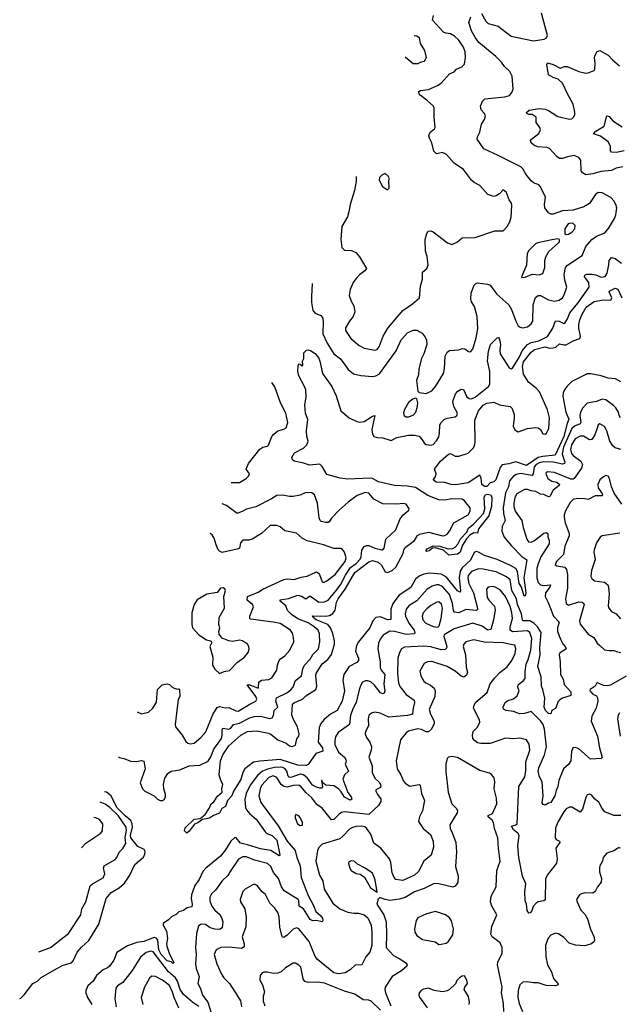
# Model space of a CAD drawing. Extents: x 2133489 to 2292442, y 756223 to 916462.
# Tile 111 of 256: x 2137912 to 2143052, y 856907 to 865350. Entities that reach past the tile are written whole.
import ezdxf

# ---------------------------------------------------------------- set-up
doc = ezdxf.new("R2010")
doc.units = 0

msp = doc.modelspace()

# ---------------------------------------------------------------- linework, layer by layer
at = {"layer": '0CON20XD'}
for points in [[(2140420.9, 863086.5), (2140420.4, 863085.3), (2140414.4, 862975), (2140414.4, 862925), (2140425, 862856.7), (2140445, 862832), (2140494.2, 862814.2), (2140508, 862795), (2140514.4, 862765), (2140511.8, 862655), (2140548.2, 862575), (2140605.9, 862485.9), (2140661.7, 862441.7), (2140729.1, 862349.1), (2140773.1, 862313.1), (2140835, 862299.1), (2140935, 862290.9), (2140965, 862295.4), (2140996.8, 862313.2), (2141139.2, 862510.8), (2141181.1, 862605), (2141236, 862665), (2141285, 862688), (2141315, 862688.8), (2141362.3, 862662.3), (2141388.3, 862628.3), (2141400.5, 862600.5), (2141402, 862565), (2141376.4, 862485), (2141355.4, 862444.6), (2141333.1, 862355), (2141331.4, 862305), (2141314.1, 862255.9), (2141323.8, 862165), (2141335, 862153.3), (2141395, 862144.4), (2141445, 862167.1), (2141476.9, 862205), (2141544.4, 862315), (2141552.5, 862355), (2141558.5, 862465), (2141575, 862500), (2141597, 862513), (2141675, 862520), (2141705, 862530), (2141727.6, 862527.6), (2141760, 862505), (2141775, 862502.9), (2141795, 862523.3), (2141825, 862621.2), (2141838, 862698), (2141833.1, 862805), (2141809.8, 862889.8), (2141785, 862930), (2141778, 862955), (2141781.2, 863005), (2141807.3, 863072.7), (2141821.2, 863088.8), (2141835, 863093.8), (2141923, 863083), (2141945, 863072.5), (2141967.5, 863042.5), (2142002.5, 862995), (2142105.3, 862905.3), (2142127.9, 862865), (2142165, 862763.8), (2142185.6, 862725.6), (2142202.1, 862712.1), (2142225, 862706.9), (2142265, 862715.6), (2142295, 862740.8), (2142309.4, 862765), (2142312.8, 862905), (2142333.1, 862966.9), (2142355, 862983.3), (2142375, 862984.4), (2142445, 862946.2), (2142495, 862937.5), (2142535, 862944.4), (2142564.7, 862965.3), (2142580.5, 862989.5), (2142602.5, 863055), (2142585.3, 863115.3), (2142578.8, 863165), (2142589.6, 863225), (2142606.9, 863245), (2142732.7, 863327.3), (2142764.4, 863405), (2142815.3, 863464.7), (2142855, 863492.5), (2142893.1, 863506.9), (2142927.3, 863522.7), (2142960.5, 863559.5), (2143011.4, 863645), (2143022, 863675), (2143029.4, 863735), (2143025.6, 863755), (2143008.2, 863795), (2142979.6, 863825), (2142905, 863864.8), (2142871.6, 863868.4), (2142848.3, 863851.7), (2142797.3, 863772.7), (2142748, 863745), (2142655, 863715.3), (2142565, 863709.6), (2142485, 863680.8), (2142465, 863681.2), (2142444.3, 863694.3), (2142413.8, 863735), (2142410, 863765), (2142419.3, 863829.3), (2142377.5, 863917.5), (2142362.2, 863932.2), (2142315, 863950.5), (2142295, 863968.1), (2142249.6, 864025), (2142225, 864070.8), (2142207.6, 864087.6), (2142012.5, 864185), (2141891.8, 864241.8), (2141832.9, 864325), (2141835.7, 864345), (2141855.6, 864385), (2141870, 864455), (2141896, 864495), (2141903.8, 864525), (2141896, 864545), (2141866.8, 864576.8), (2141863.1, 864606.9), (2141878.5, 864651.5), (2141898, 864672), (2142071.1, 864688.9), (2142109.5, 864700.5), (2142132, 864725), (2142142.5, 864755), (2142134.4, 864865), (2142114.4, 864905), (2142067.5, 864947.5), (2142041.2, 864985), (2141993.1, 865035), (2141848.9, 865155), (2141817.9, 865195), (2141785.4, 865255), (2141761.9, 865325), (2141779.5, 865375)], [(2140796.7, 864004.8), (2140797.3, 863965), (2140782.2, 863885), (2140744.6, 863765), (2140732.1, 863702.1), (2140721.2, 863658.8), (2140672.5, 863575), (2140664.2, 863464.2), (2140674, 863395), (2140695, 863374.2), (2140755, 863370), (2140792.4, 863352.4), (2140825.7, 863315), (2140883.8, 863215), (2140871.2, 863195), (2140825, 863162.9), (2140793.3, 863126.7), (2140771.2, 863095), (2140744.6, 863035), (2140737.5, 862985), (2140753.1, 862935), (2140775.8, 862895), (2140784.3, 862845), (2140770, 862805), (2140738.1, 862765), (2140705, 862708.8), (2140704.4, 862685), (2140750.8, 862615), (2140822, 862555), (2140865, 862533.1), (2140955, 862515.8), (2140975, 862522), (2140994.2, 862545), (2141026.9, 862635), (2141068.1, 862705), (2141197.5, 862855), (2141277.9, 862912.1), (2141339.2, 862965), (2141348.6, 863065), (2141364.2, 863125), (2141365.9, 863184.1), (2141401.2, 863215), (2141413.8, 863245), (2141405, 863320), (2141390.8, 863365), (2141387.5, 863465), (2141401.2, 863515), (2141414.1, 863535.9), (2141435, 863538.8), (2141455, 863530), (2141578.8, 863435), (2141615, 863421.4), (2141665, 863446), (2141705, 863480), (2141815, 863481.2), (2141985, 863538.8), (2142055, 863540), (2142091.2, 863575), (2142113.9, 863616.1), (2142125.8, 863655), (2142132, 863755), (2142127.3, 863777.3), (2142106.4, 863806.4), (2142092, 863852), (2142085, 863867.5), (2142055, 863890), (2142025, 863856.2), (2141995, 863838.8), (2141975, 863833.8), (2141925, 863851.2), (2141857.4, 863927.4), (2141806.7, 863955), (2141785, 863973.8), (2141715.8, 864065), (2141635, 864119.4), (2141570, 864195), (2141535, 864210), (2141485, 864200), (2141461.2, 864221.2), (2141446.2, 864295), (2141424, 864335), (2141420, 864355), (2141430, 864385), (2141467, 864413), (2141473.8, 864425), (2141464.3, 864515), (2141464, 864595), (2141455, 864611.2), (2141408, 864655), (2141345, 864702), (2141336, 864715), (2141333.8, 864735), (2141347.3, 864742.7), (2141415, 864751.5), (2141494.3, 864785), (2141524.1, 864805.9), (2141595, 864885.7), (2141635, 864903.8), (2141657.5, 864925), (2141702.5, 864945), (2141725, 864967.5), (2141734.2, 865025), (2141730.8, 865075), (2141715.7, 865115), (2141675.3, 865175.3), (2141639.4, 865209.4), (2141605, 865228), (2141564.3, 865234.3), (2141545, 865244), (2141451.9, 865345), (2141460, 865385)], [(2141871.6, 865401.6), (2141907, 865337), (2141928.3, 865318.3), (2142013.3, 865295), (2142125, 865208.1), (2142315, 865167.5), (2142408.7, 865181.3), (2142428, 865195), (2142437.5, 865215), (2142385.4, 865405.4)], [(2141292.2, 865215.4), (2141315, 865210), (2141335, 865196.7), (2141345.8, 865145), (2141380.6, 865085), (2141395.7, 865024.3), (2141388.8, 865005), (2141375, 864990), (2141345, 864982.5), (2141325, 864970), (2141285, 864971.2), (2141215.1, 865027.3)], [(2143081.2, 864088.8), (2143025, 864075.5), (2142985, 864055.4), (2142895, 864049.3), (2142825, 864029.3), (2142765, 864020.8), (2142735, 864036), (2142724.3, 864055), (2142722, 864145), (2142705, 864168), (2142665, 864184.3), (2142606.4, 864173.6), (2142565, 864158.9), (2142539.4, 864159.4), (2142515, 864176), (2142454.6, 864244.6), (2142432.8, 864252.8), (2142349.5, 864259.5), (2142318.8, 864275), (2142296.2, 864295), (2142291.2, 864315), (2142298, 864325), (2142363.3, 864375), (2142376.7, 864405), (2142370, 864425), (2142339.5, 864469.5), (2142338.1, 864515), (2142305, 864537.1), (2142275, 864537.8), (2142258, 864545), (2142257.1, 864555), (2142278.5, 864575), (2142365, 864587.6), (2142415, 864581.6), (2142445, 864570), (2142525, 864518.7), (2142625, 864495.6), (2142645, 864500.6), (2142659.4, 864515), (2142670.6, 864535), (2142671.9, 864558.1), (2142656.7, 864625), (2142606.4, 864715), (2142565.9, 864805.9), (2142529.2, 864839.2), (2142484, 864855), (2142445, 864878), (2142430, 864965), (2142435, 864978.8), (2142485, 864964.4), (2142545, 864934.4), (2142581.5, 864948.5), (2142605, 864947.1), (2142705, 864905.6), (2142765, 864892.5), (2142785, 864894.2), (2142835, 864913.3), (2142843.3, 864925), (2142846.2, 864975), (2142838.8, 865025), (2142843.8, 865045), (2142861.7, 865078.3), (2142885, 865086), (2142957.5, 865045), (2142994.5, 865004.5), (2143054.5, 864954.5)], [(2143095, 864224), (2143028.2, 864211.8), (2142984.1, 864214.1), (2142975.5, 864225), (2142976.3, 864266.3), (2142955, 864303.1), (2142890.9, 864350.9), (2142831.2, 864371.2), (2142850, 864395), (2142922.4, 864437.6), (2142945, 864525.6), (2142965, 864518.9), (2142995, 864481.1), (2143077.7, 864432.3)], [(2141065, 863890), (2141080, 863905), (2141077.5, 863975), (2141082.5, 863985), (2141069.3, 864009.3), (2141045, 864030), (2141015, 864017.5), (2140995, 863997.5), (2140993.8, 863975), (2141020.7, 863920.7), (2141065, 863890)], [(2142595, 863508), (2142615, 863510.6), (2142645, 863527.5), (2142671.2, 863555), (2142674.5, 863585), (2142655, 863603.1), (2142635, 863605.9), (2142612.2, 863597.8), (2142585.6, 863555), (2142585.7, 863515.7), (2142595, 863508)], [(2142215, 863140), (2142245, 863143.3), (2142305, 863168), (2142365, 863161.9), (2142396.6, 863173.4), (2142414.4, 863225), (2142413.1, 863285), (2142421.1, 863315), (2142448.3, 863361.7), (2142531.2, 863435), (2142538.8, 863445), (2142540, 863465), (2142525, 863469.2), (2142473.1, 863463.1), (2142353.1, 863436.9), (2142333.3, 863426.7), (2142275, 863371.9), (2142262.1, 863345), (2142256, 863245), (2142212.5, 863145), (2142215, 863140)], [(2141808.2, 860781.8), (2141775.2, 860715), (2141705, 860650), (2141687.9, 860622.1), (2141679.3, 860565), (2141691.8, 860455), (2141687.8, 860442.2), (2141665, 860452.3), (2141569.5, 860569.5), (2141525, 860596.6), (2141425, 860605.3), (2141375, 860594.7), (2141335, 860577.6), (2141305, 860552.1), (2141265, 860481.2), (2141165, 860415.3), (2141109.4, 860345), (2141092.2, 860295), (2141094.5, 860205.5), (2141065, 860203.1), (2141005, 860230.7), (2140965, 860222.5), (2140940.4, 860195), (2140913.2, 860135), (2140815.5, 860015), (2140800.4, 859985), (2140791.5, 859935), (2140816.5, 859875), (2140817.1, 859855), (2140802.5, 859837.5), (2140735, 859803.3), (2140690.5, 859735), (2140682.8, 859687.2), (2140695.3, 859595.3), (2140675, 859507.5), (2140632.5, 859427.5), (2140575.3, 859394.7), (2140520.9, 859349.1), (2140494.1, 859315.9), (2140480.1, 859279.9), (2140469.7, 859155), (2140507.3, 859105), (2140511.4, 859078.6), (2140451.7, 859058.3), (2140385, 858964.5), (2140366.3, 858953.7), (2140295, 858957.9), (2140145, 859005.7), (2139970.9, 858990.9), (2139916.6, 858983.4), (2139841.4, 858925), (2139825.6, 858895), (2139806.9, 858835), (2139744, 858735), (2139730.8, 858695), (2139694.2, 858655), (2139676.8, 858603.2), (2139644.3, 858585.7), (2139623.6, 858546.4), (2139574.7, 858525.3), (2139538.2, 858501.8), (2139478.2, 858491.8), (2139438.1, 858461.9), (2139409.2, 858450.8), (2139365, 858390.9), (2139345, 858375.6), (2139324.4, 858395), (2139331, 858419), (2139408.1, 858495), (2139458.3, 858501.7), (2139501.9, 858535), (2139538.6, 858591.4), (2139552, 858625), (2139575, 858644.2), (2139608.5, 858691.5), (2139647.5, 858725), (2139644, 858755), (2139652.5, 858795), (2139635, 858827.5), (2139622.5, 858875), (2139633.4, 858993.4), (2139653.3, 859045), (2139705, 859122), (2139806.2, 859215), (2139865, 859245.7), (2139945, 859251.9), (2140045, 859232.1), (2140065, 859224.4), (2140125, 859175.5), (2140196.2, 859145), (2140225, 859124.4), (2140247.3, 859117.3), (2140275, 859129.2), (2140287.5, 859182.5), (2140305.8, 859205), (2140306.9, 859225), (2140292.7, 859285), (2140257.8, 859347.8), (2140245.3, 859385), (2140250.7, 859479.3), (2140266.9, 859495), (2140336, 859524), (2140365, 859551.2), (2140450, 859605), (2140460, 859635), (2140449.1, 859725), (2140453.3, 859745), (2140505, 859826.1), (2140552, 859865), (2140583.7, 859906.3), (2140610.3, 859995), (2140611.1, 860025), (2140597.4, 860087.4), (2140576.5, 860136.5), (2140554.4, 860164.4), (2140452.7, 860205), (2140427.8, 860225), (2140421.9, 860238.1), (2140535, 860235.2), (2140568.3, 860241.7), (2140595, 860256.7), (2140615, 860285.6), (2140628.8, 860355), (2140641.4, 860385), (2140703.1, 860466.9), (2140785, 860608.2), (2140905, 860700.2), (2140935, 860711.7), (2140985, 860698.3), (2141012.6, 860672.6), (2141045, 860615.6), (2141065, 860610.4), (2141105, 860627.2), (2141136, 860655), (2141198.7, 860771.3), (2141206.1, 860805), (2141217.4, 860822.6), (2141295.7, 860884.3), (2141323.1, 860926.9), (2141340.8, 860939.2), (2141415, 860956.2), (2141535, 860925.4), (2141555, 860927.7), (2141575, 860938.8), (2141597.2, 860965), (2141633.5, 861036.5), (2141755, 861105.4), (2141773.4, 861135), (2141773.5, 861165), (2141726.1, 861225), (2141705, 861238.5), (2141615, 861240.8), (2141555, 861228.5), (2141505, 861233.3), (2141409.7, 861269.7), (2141305, 861338), (2141235, 861349.8), (2141125, 861354.6), (2140986.4, 861386.4), (2140935, 861415.5), (2140915, 861419.6), (2140725, 861409), (2140658.8, 861418.8), (2140545, 861450.5), (2140505, 861519.1), (2140485, 861537.7), (2140395, 861529.2), (2140347.1, 861547.1), (2140264.7, 861564.7), (2140249.6, 861575), (2140246.2, 861595), (2140268, 861635), (2140343.4, 861676.6), (2140373.1, 861705), (2140383.6, 861735), (2140374.2, 861775), (2140371.7, 861825), (2140381.9, 861921.9), (2140363, 861975), (2140355.4, 862044.6), (2140367.3, 862115), (2140364.4, 862175), (2140354.5, 862204.5), (2140304.4, 862295), (2140296.2, 862335), (2140298.3, 862381.7), (2140305, 862397.5), (2140317, 862397), (2140333, 862383), (2140340, 862385), (2140337, 862423), (2140347.5, 862445), (2140348.3, 862491.7), (2140370, 862515), (2140385, 862518.8), (2140405, 862513.3), (2140445, 862486.2), (2140475, 862446.7), (2140485, 862422.5), (2140507, 862317), (2140586.9, 862205), (2140624.3, 862125), (2140666.2, 861995), (2140735, 861936.7), (2140803.2, 861903.2), (2140825, 861898.6), (2140865, 861904.3), (2140935, 861950), (2140957.5, 861955), (2140930.6, 861835), (2140935.8, 861795), (2140948.8, 861775), (2140976.4, 861766.4), (2141025, 861763.6), (2141095, 861742.5), (2141145, 861767.9), (2141245, 861788.2), (2141295, 861788.2), (2141335, 861778.1), (2141363, 861747), (2141382, 861715), (2141395, 861706), (2141435, 861700.8), (2141455, 861708), (2141485, 861740), (2141505, 861773.3), (2141511.9, 861805), (2141512.5, 861875), (2141525, 861896.2), (2141549.7, 861920.3), (2141575.7, 861934.3), (2141645, 861944), (2141658.8, 861955), (2141663.9, 861976.1), (2141633.6, 862033.6), (2141625.9, 862075), (2141648.2, 862141.8), (2141667.1, 862165), (2141695, 862180.6), (2141715, 862178.8), (2141744.4, 862115), (2141765, 862100.8), (2141785, 862097.9), (2141815, 862113.3), (2141930.8, 862205), (2141940.9, 862225), (2141942.9, 862332.9), (2141921.8, 862425), (2141931.3, 862508.7), (2141947.5, 862565), (2142005, 862622.5), (2142015, 862623.3), (2142023.3, 862615), (2142028.6, 862595), (2142032.9, 862565), (2142026.5, 862515), (2142031.2, 862485), (2142108, 862365), (2142125, 862356), (2142135, 862361.2), (2142195, 862457.8), (2142218.3, 862511.7), (2142265.1, 862564.9), (2142295, 862580.4), (2142362.6, 862597.4), (2142435, 862634.4), (2142481.2, 862705), (2142505, 862766.9), (2142535, 862764.5), (2142575, 862744), (2142585, 862748.8), (2142606.4, 862783.6), (2142626.6, 862835), (2142695, 862918.5), (2142792.7, 863055), (2142790.3, 863095), (2142752.2, 863145), (2142755, 863159.2), (2142773.3, 863166.7), (2142815, 863167.1), (2142850.8, 863160.8), (2142895, 863141.5), (2142931.7, 863148.3), (2142948.8, 863175), (2142963.4, 863246.6), (2142964.5, 863285.5), (2142985, 863310), (2143015, 863302.2), (2143071.2, 863261.2)], [(2143065, 862245.5), (2143018.8, 862268.8), (2142955, 862275.4), (2142896.3, 862296.3), (2142805.6, 862314.4), (2142775, 862311.8), (2142645, 862248.1), (2142602.2, 862205), (2142582.5, 862175), (2142569.6, 862150.4), (2142568.8, 862121.2), (2142592.6, 861985), (2142619.3, 861925), (2142603.7, 861886.3), (2142577.5, 861775), (2142500.7, 861615), (2142395, 861605.4), (2142355, 861595.8), (2142255, 861526.6), (2142165, 861558.9), (2142105, 861541.1), (2142047.2, 861532.8), (2142030.3, 861509.7), (2141994.5, 861405), (2141975, 861387.1), (2141945, 861378.5), (2141915, 861346.7), (2141895, 861347.2), (2141874.8, 861364.8), (2141868.7, 861418.7), (2141855, 861443.3), (2141755, 861377.5), (2141685, 861367.1), (2141645, 861361.1), (2141610, 861365), (2141544.4, 861384.4), (2141505, 861380), (2141483.3, 861385), (2141456.2, 861405), (2141475, 861430), (2141481.2, 861455), (2141466.7, 861495), (2141518.9, 861565), (2141587.5, 861625), (2141605, 861629.1), (2141645, 861607.7), (2141675, 861607.4), (2141756.7, 861633.3), (2141801.3, 861678.7), (2141811.8, 861698.2), (2141815.3, 861724.7), (2141812.5, 861915), (2141845.8, 861995), (2141885, 862045.6), (2141915, 862060.6), (2141975, 862070), (2142025, 862047.8), (2142115, 862033.8), (2142133.8, 862015), (2142150, 861965), (2142151.8, 861935), (2142141.2, 861865), (2142155, 861832.9), (2142185, 861815.6), (2142265, 861843.5), (2142334.2, 861854.2), (2142355, 861850.8), (2142375.6, 861835.6), (2142395, 861798.8), (2142415, 861796.2), (2142426.6, 861803.4), (2142447.8, 861845), (2142452.2, 861935), (2142437.8, 862005), (2142367.8, 862157.8), (2142340.3, 862190.3), (2142272.4, 862242.4), (2142230, 862310), (2142222.8, 862375), (2142230, 862415), (2142295, 862500), (2142325, 862521.8), (2142414.4, 862544.4), (2142455, 862534.5), (2142485.7, 862535), (2142506.9, 862543.1), (2142538.7, 862571.3), (2142575, 862561.9), (2142595, 862563), (2142655, 862596.7), (2142713.8, 862616.2), (2142720, 862635), (2142706.1, 862705), (2142706.2, 862735), (2142712.6, 862775), (2142729.7, 862820.3), (2142766.9, 862885), (2142837, 862933), (2142915, 862948.9), (2142978.6, 862945), (2142986.6, 862965), (2142963.6, 863015), (2142971.1, 863025), (2143015, 863048.4), (2143040.1, 863040.1), (2143074.4, 862965)], [(2139723.5, 861382.3), (2139795, 861381.9), (2139854, 861415), (2139874, 861435), (2139883.3, 861455), (2139852.5, 861495), (2139874.7, 861545.3), (2139971.9, 861668.1), (2139995, 861683.5), (2140035, 861692.7), (2140045, 861701.9), (2140074.5, 861775), (2140091.4, 861795), (2140125, 861825.6), (2140175, 861837.5), (2140195, 861848.8), (2140211.1, 861895), (2140193.3, 861975), (2140146.7, 862065), (2140100.2, 862200.2), (2140073.8, 862238.4)], [(2141245, 861943.1), (2141285, 861958.1), (2141306.7, 861985), (2141323.3, 862035), (2141325.5, 862065), (2141315, 862097.5), (2141305, 862103.3), (2141283, 862097), (2141245, 862068), (2141208, 862002), (2141201.9, 861975), (2141207.1, 861957.1), (2141222.5, 861945), (2141245, 861943.1)], [(2143062.8, 861935), (2143050.8, 861955), (2143046.1, 861985), (2143022.6, 862022.6), (2143002.7, 862042.7), (2142935, 862088.9), (2142905, 862095.6), (2142855, 862074.5), (2142775, 862061.5), (2142738.1, 862021.9), (2142718.8, 861985), (2142712.8, 861955), (2142723.2, 861895), (2142715.8, 861884.2), (2142667.7, 861865), (2142645, 861844.7), (2142572.9, 861685), (2142563.5, 861623.5), (2142583.7, 861555), (2142581.8, 861545), (2142565, 861537.5), (2142485, 861556.3), (2142405, 861559.9), (2142365, 861550.8), (2142339.7, 861535), (2142323.5, 861515), (2142314.3, 861455.7), (2142305, 861441.1), (2142205, 861458.1), (2142168.7, 861451.3), (2142145, 861436.9), (2142109.6, 861395), (2142101.9, 861345), (2142086.7, 861316.7), (2142077.1, 861292.9), (2142056.7, 861165), (2142060.3, 861115), (2142074, 861055), (2142047.7, 861005), (2142043.8, 860965), (2142065, 860913.1), (2142126.9, 860836.9), (2142215.9, 860745.9), (2142259.4, 860719.4), (2142234.5, 860564.5), (2142251.5, 860435), (2142245, 860408.8), (2142235, 860406.7), (2142213.5, 860485), (2142192.2, 860515), (2142179.2, 860619.2), (2142165, 860643.1), (2142120.2, 860670.2), (2142005, 860722.4), (2141896.8, 860756.8), (2141845, 860784.6), (2141825, 860788.5), (2141808.2, 860781.8)], [(2143065, 861663.2), (2143017.7, 861677.7), (2142997.5, 861695), (2142971.8, 861735), (2142944.6, 861824.6), (2142925, 861861.2), (2142885, 861883.8), (2142872, 861875), (2142865.6, 861854.4), (2142840.9, 861789.1), (2142815, 861751.1), (2142795, 861747.8), (2142745, 861777.5), (2142715, 861778.4), (2142674.8, 861755.2), (2142642.2, 861705), (2142632.6, 861665), (2142641.2, 861631.2), (2142655, 861612.3), (2142723.3, 861563.3), (2142737.5, 861535), (2142727.3, 861505), (2142665.3, 861414.7), (2142655, 861408.5), (2142635, 861409.1), (2142495, 861466.7), (2142435, 861472.2), (2142424.6, 861465.4), (2142422.7, 861455), (2142440.5, 861415), (2142472.8, 861392.8), (2142515, 861383.1), (2142540, 861365), (2142536.2, 861355), (2142484.2, 861315.8), (2142455, 861260.6), (2142445, 861259.1), (2142405, 861278), (2142375, 861282.3), (2142335.2, 861305.2), (2142295, 861310.6), (2142265, 861322.4), (2142238.1, 861321.9), (2142173.9, 861285), (2142157.4, 861252.6), (2142148.1, 861201.9), (2142147.9, 861175), (2142159.7, 861135), (2142215, 861056.2), (2142227.1, 860995), (2142258.9, 860895), (2142273.6, 860873.6), (2142295, 860871.1), (2142325, 860883.8), (2142405, 860946.9), (2142425, 860952.7), (2142440, 860945), (2142438.9, 860915), (2142451.8, 860885), (2142451.5, 860855), (2142379.4, 860745), (2142355.3, 860685), (2142346.2, 860645), (2142345.8, 860565), (2142357.2, 860525), (2142375.6, 860505), (2142405, 860497.3), (2142460.8, 860505), (2142455.8, 860485), (2142419.3, 860435), (2142416.2, 860405), (2142442.6, 860352.6), (2142486.5, 860235), (2142535.5, 860185), (2142522.7, 860135), (2142523.4, 860105), (2142546.7, 860036.7), (2142567.8, 859997.8), (2142588, 859975), (2142596.2, 859955), (2142543.1, 859916.9), (2142537.1, 859905), (2142545.4, 859845), (2142547.5, 859735), (2142571.9, 859695), (2142580.4, 859650.4), (2142635, 859586.2), (2142637.5, 859555), (2142565, 859532.5), (2142541.5, 859518.5), (2142527.2, 859502.7), (2142505, 859442.5), (2142472.5, 859425), (2142465, 859397.5), (2142445, 859401.1), (2142418.5, 859425), (2142408.8, 859455), (2142413.5, 859533.5), (2142397.1, 859605), (2142383.7, 859633.7), (2142382.5, 859715), (2142352.1, 859805), (2142374.4, 859905), (2142370.9, 859965), (2142381, 860095), (2142351.3, 860145), (2142320.5, 860175), (2142285, 860195.9), (2142246, 860195), (2142226.2, 860195), (2142221.3, 860201.3), (2142213.8, 860255), (2142180.4, 860335), (2142170.3, 860385), (2142131, 860455), (2142116.3, 860546.3), (2142085, 860572.4), (2141996.5, 860616.5), (2141885, 860639.3), (2141845, 860641.3), (2141785, 860618.2), (2141755.9, 860585), (2141752.8, 860565), (2141763.4, 860515), (2141800.9, 860435), (2141836, 860305), (2141835, 860291.2), (2141826.6, 860283.4), (2141735, 860291.8), (2141675, 860264.6), (2141639.9, 860269.9), (2141629.2, 860285), (2141622.1, 860345), (2141595, 860420), (2141535, 860489.7), (2141506.2, 860503.8), (2141483.9, 860503.9), (2141448.5, 860491.5), (2141404.7, 860465.3), (2141315, 860367.9), (2141247.2, 860322.8), (2141225.4, 860295), (2141216.7, 860255), (2141220, 860235), (2141248.9, 860175), (2141292.7, 860115), (2141299.4, 860095), (2141296, 860085), (2141225, 860077.5), (2141125, 860102.7), (2141085, 860106.7), (2141026.7, 860073.3), (2141000.7, 860039.3), (2140986.9, 860003.1), (2140982.1, 859955), (2141002.1, 859845), (2141001.4, 859795), (2141011.7, 859771.7), (2141041.6, 859735), (2141034.6, 859655), (2141041.9, 859595), (2141035, 859576.2), (2141025, 859570), (2141005, 859578.1), (2140953.5, 859643.5), (2140921, 859671), (2140895, 859681.3), (2140875, 859681.5), (2140851.9, 859668.1), (2140833.2, 859636.8), (2140823, 859603), (2140796.8, 859495), (2140769.4, 859445), (2140748.8, 859385), (2140740.4, 859305), (2140642, 859238), (2140619.5, 859200.5), (2140612.3, 859165), (2140613.8, 859135), (2140645, 859068.6), (2140697, 859027), (2140708.5, 859005), (2140710, 858990), (2140701.3, 858965), (2140729.4, 858905), (2140695.7, 858875), (2140682.1, 858837.9), (2140723.9, 858723.9), (2140753.8, 858685), (2140758.8, 858665), (2140745, 858658), (2140695, 858683.5), (2140668.5, 858728.5), (2140645, 858753.8), (2140605, 858779), (2140536.7, 858786.7), (2140508.3, 858808.3), (2140505, 858827.5), (2140500, 858825), (2140508.3, 858771.7), (2140498.9, 858761.1), (2140485, 858760.9), (2140455, 858768.2), (2140423.2, 858785), (2140378.6, 858845), (2140345, 858873.9), (2140315, 858881.5), (2140245, 858854.5), (2140225, 858852.9), (2140213.6, 858863.6), (2140200.8, 858905), (2140187.2, 858925), (2140167.2, 858937.2), (2140145, 858941.2), (2140095, 858938.9), (2140035, 858924), (2139992.5, 858905), (2139951.3, 858868.7), (2139888.1, 858785), (2139852.1, 858715), (2139840.8, 858665), (2139847.1, 858595), (2139855.5, 858575), (2139885, 858540), (2139940, 858495), (2140015.4, 858385), (2140031, 858371), (2140075, 858354.5), (2140115, 858315.7), (2140142.5, 858187.5), (2140135, 858181.4), (2140064.6, 858224.6), (2139975, 858239.4), (2139864.2, 858274.2), (2139805, 858287.9), (2139768.2, 858335), (2139755, 858338.8), (2139721.8, 858305), (2139677.1, 858232.9), (2139633.2, 858176.8), (2139508.6, 858075), (2139482.5, 858045), (2139451.7, 857978.3), (2139414.5, 857925), (2139385.3, 857844.7), (2139380.7, 857815), (2139390, 857765), (2139387.7, 857742.3), (2139346.9, 857733.1), (2139315, 857711.1), (2139275, 857699.4), (2139252, 857678), (2139215, 857660.2), (2139187.8, 857632.2), (2139141.2, 857598.8), (2139143.2, 857585), (2139171.2, 857535), (2139178, 857472), (2139170.6, 857425), (2139173.3, 857405), (2139197.2, 857337.2), (2139232.5, 857265), (2139225, 857257.5), (2139211.2, 857271.2), (2139175, 857281.1), (2139123.7, 857335), (2139105.9, 857375), (2139097.1, 857457.1), (2139085, 857473.1), (2139065, 857479.8), (2138975, 857446.6), (2138915, 857435.9), (2138835, 857408), (2138745, 857350.6), (2138718.1, 857285), (2138681.4, 857235), (2138665, 857220.6), (2138627, 857203), (2138570, 857155), (2138541.1, 857105), (2138496.8, 857065), (2138477.8, 857025), (2138478.7, 857005), (2138493.3, 856965), (2138531.1, 856905)], [(2143074.4, 861195), (2143008.6, 861288.6), (2142985.5, 861345), (2142968.5, 861415), (2142955, 861435.8), (2142935, 861440.8), (2142915, 861430.8), (2142885.5, 861404.5), (2142866.5, 861365), (2142870.9, 861335), (2142905.7, 861285), (2142909.2, 861275), (2142904.2, 861265.8), (2142845, 861266.8), (2142785, 861236.2), (2142755, 861241.3), (2142694.7, 861245.3), (2142657.5, 861235), (2142630.5, 861209.5), (2142590.4, 861139.6), (2142578.9, 861105), (2142579.8, 861079.8), (2142588.8, 861035), (2142623.5, 860945), (2142620.9, 860925), (2142583.6, 860835), (2142572.5, 860765), (2142512.5, 860705), (2142501.2, 860675), (2142515.9, 860665.9), (2142585, 860654.3), (2142600.6, 860635), (2142606.4, 860593.6), (2142607.1, 860475), (2142591.4, 860385), (2142596, 860345), (2142615, 860330.8), (2142705, 860357.3), (2142733.3, 860355), (2142747.5, 860345), (2142750.6, 860335), (2142711.5, 860195), (2142716.2, 860166.2), (2142785, 860081.9), (2142832.5, 860052.5), (2142861.5, 860005), (2142884.3, 859985), (2142925, 859947.8), (2142965, 859939.5), (2143005, 859941.1), (2143035, 859928.1), (2143065, 859924.2)], [(2138760.4, 859028.8), (2138765, 859024), (2138805, 859015.7), (2138865, 858991.4), (2138912.3, 858987.7), (2138955, 858996.7), (2138975, 858992.5), (2138986.9, 858925), (2138946, 858805), (2138964, 858755), (2138983.3, 858735), (2139064.4, 858694.4), (2139092.5, 858665), (2139115, 858653.8), (2139135, 858653.3), (2139153.3, 858665), (2139161.2, 858685), (2139162.5, 858705), (2139147.8, 858755), (2139144.3, 858795), (2139155, 858846.7), (2139182.5, 858885), (2139210, 858905), (2139285, 858918.5), (2139365, 858952.1), (2139455, 858956.8), (2139528.2, 858991.8), (2139551.7, 859028.3), (2139576.6, 859095), (2139641.4, 859185), (2139649, 859215), (2139647.4, 859262.6), (2139654.7, 859275.3), (2139705.8, 859265), (2139722.1, 859275), (2139745, 859306.9), (2139795, 859318.1), (2139885, 859363.9), (2139925, 859375.2), (2139977.6, 859377.6), (2140055, 859357.5), (2140075, 859363.8), (2140087.9, 859382.1), (2140094.7, 859425.3), (2140124.4, 859455), (2140108.2, 859505), (2140112.5, 859535), (2140202.2, 859577.8), (2140237.1, 859602.9), (2140255.4, 859625), (2140270.2, 859669.8), (2140277.3, 859682.7), (2140327.1, 859722.9), (2140338.9, 859785), (2140354.3, 859815.7), (2140402.9, 859867.1), (2140423.7, 859906.3), (2140474, 859956), (2140486, 860014), (2140482.5, 860085), (2140469.6, 860115), (2140437.3, 860145), (2140385, 860177.8), (2140295, 860212.4), (2140240.8, 860250.8), (2140207.3, 860285), (2140192.5, 860325), (2140145.8, 860365), (2140146.2, 860375), (2140215, 860388.1), (2140295, 860414.8), (2140326.6, 860406.6), (2140365, 860384.4), (2140395, 860405.5), (2140405, 860406.2), (2140475, 860354.6), (2140525, 860356.9), (2140555, 860372.9), (2140615, 860444.2), (2140660.6, 860505), (2140703.5, 860586.5), (2140747.1, 860652.9), (2140795, 860687), (2140830.8, 860725), (2140840.3, 860745), (2140845, 860802.5), (2140865, 860833.8), (2140885, 860841.5), (2140905, 860840), (2140956.9, 860816.9), (2141015, 860802.9), (2141026.2, 860805), (2141035, 860817.5), (2141050, 860895), (2141136.9, 860975), (2141171.4, 861065), (2141197.6, 861102.4), (2141246.7, 861145), (2141250, 861155), (2141226.2, 861195), (2141205, 861202.5), (2141143.2, 861196.8), (2141025, 861197.9), (2140948.9, 861238.9), (2140905, 861288.5), (2140872.5, 861295), (2140805, 861268.7), (2140728.7, 861211.3), (2140651.9, 861145), (2140585, 861075.8), (2140565.8, 861045), (2140555, 861038), (2140535, 861038.6), (2140495.6, 861045.6), (2140487.1, 861055), (2140479.3, 861079.3), (2140464.1, 861204.1), (2140439.2, 861275), (2140415, 861292.9), (2140364.5, 861295.5), (2140315, 861273.1), (2140255, 861260.8), (2140225, 861260.8), (2140165, 861274), (2140115, 861270.6), (2140070.1, 861239.9), (2139935, 861172), (2139856, 861154), (2139825, 861134.4), (2139775, 861115.8), (2139684.6, 861184.6), (2139648.3, 861198.7)], [(2141589.3, 860759.3), (2141545, 860802.2), (2141475, 860820.9), (2141452, 860818), (2141422, 860795), (2141400.3, 860790.3), (2141394.4, 860795), (2141405, 860812.5), (2141455, 860837.9), (2141513.3, 860835), (2141585, 860813.5), (2141623.7, 860816.3), (2141645, 860828.1), (2141666.9, 860853.1), (2141691.1, 860898.9), (2141745, 860956), (2141759.7, 860990.3), (2141805, 861027.5), (2141886.7, 861115), (2141898.6, 861155), (2141893.7, 861256.3), (2141904.2, 861275), (2141919.5, 861280.5), (2141946.4, 861275), (2141960, 861255), (2141956.2, 861175), (2141934.7, 861095), (2141845.5, 860985), (2141835, 860946.7), (2141805, 860950.3), (2141769.8, 860930.2), (2141741.4, 860898.6), (2141706.5, 860843.5), (2141687.3, 860782.7), (2141665, 860768.2), (2141635, 860764.5), (2141589.3, 860759.3)], [(2138917.8, 859413.5), (2138955, 859397.5), (2139015, 859412.9), (2139054.3, 859445), (2139083.6, 859496.4), (2139094.4, 859605.6), (2139132.5, 859645), (2139175, 859654), (2139195, 859648), (2139215, 859630), (2139235, 859618.8), (2139265, 859610), (2139275, 859612.5), (2139283, 859603), (2139285, 859550), (2139271.8, 859518.2), (2139264, 859476), (2139244.3, 859305), (2139247.1, 859287.1), (2139304.4, 859214.4), (2139335, 859161.2), (2139353.3, 859145), (2139375, 859139.2), (2139406.2, 859145), (2139465.4, 859194.6), (2139507.6, 859242.4), (2139567.7, 859392.3), (2139605, 859452.1), (2139625, 859459.6), (2139675, 859449.6), (2139705, 859451.8), (2139765, 859424.6), (2139785, 859421.3), (2139885, 859480.9), (2139937.5, 859505), (2139945.3, 859524.7), (2139936.5, 859545), (2139862.2, 859645), (2139885, 859645.2), (2139955, 859618), (2139960, 859625), (2139961.8, 859668.2), (2139983.8, 859686.2), (2140047.6, 859692.4), (2140073.4, 859706.6), (2140115, 859773.3), (2140121.1, 859815), (2140139.4, 859865), (2140185, 859895.8), (2140228.1, 859945), (2140261.9, 860015), (2140260, 860055), (2140249.4, 860089.4), (2140233.8, 860113.8), (2140145, 860171.5), (2140085, 860184.5), (2139889.4, 860209.4), (2139884.2, 860215), (2139884.5, 860235), (2139915.6, 860315), (2139906.9, 860335), (2139863.1, 860373.1), (2139863.5, 860405), (2139955, 860442.3), (2139995, 860467.1), (2140175, 860549.4), (2140205, 860554.4), (2140265, 860550), (2140325, 860569.4), (2140375, 860577.8), (2140455, 860614.4), (2140474, 860605), (2140482.8, 860592.8), (2140505, 860528.8), (2140515, 860524.3), (2140545, 860537.5), (2140615, 860591.5), (2140700.9, 860705), (2140710.5, 860735), (2140695, 860783.8), (2140678.1, 860808.1), (2140665.7, 860815.7), (2140605, 860816.7), (2140516.4, 860846.4), (2140375, 860880), (2140334, 860904), (2140285, 860946), (2140185, 860967.5), (2140145, 861000), (2140115, 861014), (2140058.8, 861011.2), (2139985.4, 860944.6), (2139905, 860894.7), (2139875, 860886.1), (2139824, 860886), (2139804.8, 860865), (2139795, 860818.8), (2139787.6, 860812.4), (2139648.3, 860781.7), (2139625, 860791.5), (2139613.5, 860805), (2139595, 860846.7), (2139579.4, 860905), (2139562.4, 860932.4), (2139544.3, 860944.4)], [(2143055, 860948.1), (2142905, 860923.8), (2142887.7, 860912.3), (2142856.6, 860863.4), (2142835.7, 860805), (2142833.2, 860783.2), (2142845, 860720), (2142813.2, 860626.8), (2142808.6, 860575), (2142817, 860557), (2142838.8, 860538.8), (2142925, 860525.8), (2142952.7, 860502.7), (2142959.5, 860485), (2142963.8, 860425), (2142956.9, 860325), (2142962.5, 860305), (2142984.6, 860274.6), (2143025, 860254), (2143062.4, 860212.4)], [(2139625, 859744), (2139665, 859761.1), (2139710.5, 859769.5), (2139778.9, 859841.1), (2139838.8, 859885), (2139870, 859925), (2139878, 859955), (2139876, 859975), (2139865, 859996), (2139822.7, 860022.7), (2139795, 860029.1), (2139735, 860018.9), (2139704.3, 860024.3), (2139647.7, 860047.7), (2139622, 860082), (2139619.2, 860105), (2139627.8, 860135), (2139620, 860165), (2139620.8, 860225), (2139667.5, 860305), (2139663, 860403), (2139676.2, 860455), (2139670.6, 860470.6), (2139655, 860477.7), (2139633.4, 860476.6), (2139605, 860439.2), (2139517.5, 860425), (2139433.6, 860376.4), (2139406.2, 860335), (2139388, 860265), (2139388, 860165), (2139394.3, 860134.3), (2139448.8, 860075), (2139513, 860033), (2139547.5, 860025), (2139557.5, 860015), (2139557.5, 860005), (2139542.5, 859975), (2139566.9, 859885), (2139564.2, 859815), (2139585, 859779.4), (2139625, 859744)], [(2143109.7, 859720.3), (2142975.4, 859644.6), (2142947.9, 859637.9), (2142915, 859640), (2142865, 859663.3), (2142855, 859657.5), (2142843.9, 859636.1), (2142802.5, 859605), (2142800, 859595), (2142807.5, 859585), (2142826.4, 859566.4), (2142855, 859551.2), (2142865.7, 859535), (2142868, 859505), (2142854.1, 859445.9), (2142815, 859377.5), (2142811.1, 859335), (2142865.4, 859205), (2142881.1, 859105), (2142905, 859023.3), (2142895, 859014.4), (2142805, 859008), (2142705, 859098.9), (2142675, 859110), (2142654.2, 859105), (2142643.3, 859075), (2142637.8, 858995), (2142615, 858962.5), (2142574.3, 858925), (2142533.7, 858826.3), (2142525.4, 858775), (2142509.6, 858740.4), (2142500.6, 858695), (2142465, 858636.2), (2142445, 858632.5), (2142415, 858616), (2142399.7, 858619.7), (2142390.5, 858635), (2142398.5, 858695), (2142392, 858812), (2142365, 858865.8), (2142356.5, 858905), (2142362.4, 858935), (2142409.7, 859045), (2142427.7, 859115), (2142410.8, 859265), (2142400.6, 859305), (2142380.4, 859335), (2142296.7, 859416.7), (2142239, 859401), (2142195, 859396.6), (2142145, 859417.3), (2142083.3, 859425), (2142058.8, 859438.8), (2142056.1, 859456.1), (2142074.3, 859495), (2142091.8, 859508.2), (2142146, 859525), (2142177.7, 859552.3), (2142193.5, 859595), (2142183.1, 859625), (2142184.6, 859645), (2142233, 859687), (2142244.4, 859705), (2142244.7, 859764.7), (2142253.5, 859825), (2142271.1, 859865), (2142293.3, 859945), (2142302.2, 860045), (2142285.3, 860095), (2142265, 860109.7), (2142135, 860101.6), (2142116.9, 860115), (2142115.3, 860145), (2142137.4, 860215), (2142130.8, 860265), (2142115, 860318.6), (2142075, 860404.3), (2142031.1, 860461.1), (2141988, 860485), (2141965, 860488.8), (2141926.4, 860483.6), (2141912.9, 860467.1), (2141919.6, 860395), (2141935, 860370), (2141981.7, 860321.7), (2141986.9, 860286.9), (2141974.6, 860205), (2141949.4, 860120.6), (2141925, 860115.9), (2141875, 860148.6), (2141795, 860174.6), (2141635, 860125.4), (2141549.2, 860075), (2141547.5, 860062.5), (2141574.5, 859975), (2141570.5, 859959.5), (2141559.6, 859950.4), (2141525, 859946.9), (2141435, 859973.3), (2141375, 859978.9), (2141211.2, 859968.8), (2141184.4, 859955), (2141166.5, 859925), (2141154.5, 859875), (2141150.4, 859745), (2141159.6, 859665), (2141171.7, 859631.7), (2141225, 859562.2), (2141294.7, 859514.7), (2141296.9, 859495), (2141285.9, 859445.9)], [(2141495, 860140), (2141506.4, 860153.6), (2141524.1, 860215), (2141537.5, 860305), (2141528.7, 860338.7), (2141505, 860358.1), (2141488.8, 860355), (2141435, 860325.4), (2141401, 860299), (2141370.8, 860265), (2141362.3, 860235), (2141367.1, 860205), (2141392.2, 860175), (2141455, 860145.4), (2141495, 860140)], [(2143065, 858526.2), (2143005, 858525.6), (2142928.9, 858558.9), (2142905, 858585.7), (2142875, 858640.5), (2142838.5, 858668.5), (2142815, 858700), (2142795, 858708.1), (2142777.1, 858702.9), (2142765, 858681.2), (2142735, 858580), (2142715, 858553.3), (2142645, 858597.5), (2142625, 858597.5), (2142595, 858582.9), (2142575, 858558.6), (2142527.5, 858475), (2142505, 858421.2), (2142502, 858335), (2142511.1, 858321.1), (2142538.6, 858305), (2142542.2, 858295), (2142507.8, 858245), (2142520.6, 858155), (2142513.2, 858116.8), (2142495.6, 858094.4), (2142434.4, 858015), (2142419.8, 857980.2), (2142416, 857804), (2142405, 857793.8), (2142355, 857786), (2142338, 857775), (2142313.8, 857745), (2142301.7, 857708.3), (2142288.3, 857691.7), (2142275, 857687.5), (2142261.2, 857711.2), (2142257.5, 857765), (2142244.3, 857795), (2142242.7, 857875), (2142249.4, 857939.4), (2142221.2, 858005), (2142189.8, 858165), (2142181.6, 858265), (2142192.9, 858355), (2142180.9, 858375), (2142144, 858404), (2142129.2, 858435), (2142165.3, 858444.7), (2142176.4, 858455), (2142191.1, 858775), (2142241.7, 858858.3), (2142250.3, 858905), (2142251.2, 858985), (2142285.5, 859085), (2142278.3, 859138.3), (2142255, 859173.8), (2142197.9, 859187.9), (2142145, 859183.1), (2142075, 859187.8), (2141945, 859143.5), (2141865, 859144.4), (2141835, 859149.4), (2141809.5, 859169.5), (2141797.5, 859185), (2141793.1, 859215), (2141800, 859245), (2141837.6, 859282.4), (2141856, 859325), (2141854, 859345), (2141802.2, 859445), (2141806.7, 859473.3), (2141822.2, 859497.8), (2141918.3, 859581.7), (2141945.7, 859655), (2141983.8, 859706.2), (2142027.6, 859752.4), (2142089.9, 859800.1), (2142131.8, 859855), (2142158.2, 859915), (2142164.4, 859955), (2142156.2, 859986.2), (2142122.1, 859992.1), (2142055, 860007.1), (2141892.2, 860012.3), (2141806.3, 860033.7), (2141735, 860014.4), (2141718.1, 859995), (2141714.5, 859975), (2141732.3, 859902.3), (2141739.1, 859799.1), (2141750, 859755), (2141741.7, 859728.3), (2141718.6, 859711.4), (2141695, 859720), (2141644.3, 859765), (2141576.2, 859805), (2141444.5, 859845.5), (2141407.5, 859845), (2141379.4, 859830.6), (2141342, 859765), (2141350, 859725), (2141377.3, 859677.3), (2141393, 859663), (2141434.3, 859644.3), (2141465, 859616.7), (2141472.9, 859595), (2141470, 859545), (2141422.5, 859435), (2141432.1, 859395), (2141466.2, 859335), (2141463.9, 859316.1), (2141441.8, 859265), (2141415, 859244.5), (2141395, 859244.5), (2141355, 859263.8), (2141325, 859268.2), (2141245, 859248.5), (2141224.4, 859235), (2141175.4, 859174.6), (2141138.5, 858995), (2141147.2, 858927.2), (2141178.1, 858875), (2141198.6, 858825), (2141215, 858804), (2141255, 858776.9), (2141335, 858792), (2141345.5, 858785.5), (2141355.7, 858715), (2141381.2, 858655), (2141364.2, 858565), (2141340, 858515), (2141331.4, 858475), (2141370.6, 858415), (2141434, 858364), (2141457.1, 858305), (2141459.1, 858255), (2141438.6, 858185), (2141375, 858134), (2141330.6, 858045), (2141295, 858015.7), (2141195, 857968.1), (2141135, 857977.5), (2141121.1, 857995), (2141104.6, 858035), (2141093.2, 858123.2), (2141081.5, 858155), (2141006.3, 858246.3), (2140947.4, 858287.4), (2140922, 858365), (2140885, 858416.2), (2140869.3, 858429.3), (2140844.8, 858435.2), (2140797.3, 858432.7), (2140765, 858422.7), (2140740.5, 858409.5), (2140682.3, 858347.7), (2140655, 858327.1), (2140505, 858280.8), (2140477.4, 858252.6), (2140464.6, 858225.4), (2140450.4, 858135), (2140482.5, 858015), (2140510.9, 857965), (2140520.9, 857895), (2140595.6, 857775), (2140655, 857726.7), (2140725, 857696.7), (2140775, 857687.9), (2140815, 857689.1), (2140865, 857674.4), (2140895, 857647.5), (2140926.1, 857585), (2140931.5, 857525), (2140929.3, 857410.7), (2140914.4, 857355.6), (2140878, 857315), (2140845, 857246), (2140788.3, 857241.7), (2140745, 857204), (2140701.7, 857178.3), (2140645, 857167.3), (2140605, 857177.8), (2140465, 857291.1), (2140445, 857315.8), (2140392.7, 857445), (2140305, 857554.5), (2140285, 857561.8), (2140255, 857550.8), (2140205, 857498.9), (2140175, 857479.2), (2140165, 857483.8), (2140158.5, 857498.5), (2140142.2, 857567.8), (2140137, 857657), (2140124.4, 857695), (2140100.2, 857730.2), (2140056.9, 857775), (2140018.9, 857848.9), (2139991.4, 857871.4), (2139947, 857927), (2139925, 857936), (2139905, 857930), (2139845, 857893.1), (2139825.4, 857874.6), (2139801.4, 857805), (2139804.6, 857784.6), (2139840.8, 857725), (2139854.4, 857655), (2139849.3, 857570.7), (2139820, 857485), (2139837.3, 857425), (2139835, 857401.2), (2139814.4, 857385.6), (2139708.3, 857398.3), (2139635, 857394.4), (2139596.8, 857373.2), (2139578.6, 857335), (2139600.5, 857255), (2139642.5, 857165), (2139662.9, 857135), (2139711.5, 857085), (2139781.9, 856975), (2139805, 856936.7), (2139812, 856885)], [(2141285.9, 859445.9), (2141279.4, 859395), (2141235, 859383.6), (2141075, 859369.6), (2141002.4, 859402.4), (2140955, 859411.4), (2140927.1, 859402.9), (2140905.7, 859384.3), (2140898.6, 859355), (2140902.1, 859295), (2140875.6, 859245), (2140872.2, 859225), (2140884.3, 859195), (2140913.1, 859155), (2140928.9, 859115), (2140925.6, 859085), (2140904.3, 859025), (2140933, 858953), (2140934.3, 858895), (2140957.5, 858847.5), (2140993.1, 858813.1), (2141008.5, 858785), (2141003.5, 858765), (2140965.8, 858745), (2140964.4, 858735.6), (2140979.4, 858705), (2141008.1, 858668.1), (2141007.1, 858645), (2140987.1, 858612.9), (2140905, 858535.2), (2140695, 858556.2), (2140669.6, 858550.4), (2140651.8, 858538.2), (2140605, 858490.8), (2140585, 858487.5), (2140505, 858587.8), (2140460.1, 858620.1), (2140415, 858677.9), (2140365, 858723.1), (2140325, 858772.9), (2140305.7, 858785.7), (2140255, 858783), (2140205, 858768.9), (2140175, 858773.7), (2140152, 858792), (2140115, 858850.5), (2140085, 858865.3), (2140048.8, 858851.2), (2139988, 858785), (2139976.5, 858765), (2139962.2, 858695), (2139978.1, 858638.1), (2140128, 858438), (2140205, 858306.7), (2140272.7, 858225), (2140287.1, 858165), (2140315.3, 858095), (2140326.2, 857995), (2140385, 857839.2), (2140431.8, 857755), (2140451.9, 857701.9), (2140494.5, 857665), (2140507.7, 857645), (2140511.4, 857625), (2140505, 857614), (2140455.6, 857625.6), (2140423.4, 857623.4), (2140403.3, 857633.3), (2140345.3, 857725.3), (2140308.9, 857748.9), (2140304.6, 857794.6), (2140297.8, 857805), (2140180, 857880), (2140157, 857915), (2140130.8, 857985), (2140088.5, 858038.5), (2140065, 858088.1), (2140037.5, 858115), (2139925, 858142.3), (2139855, 858172.9), (2139825, 858172.3), (2139787.5, 858152.5), (2139717.5, 858045), (2139697.1, 858012.9), (2139646.7, 857965), (2139589.4, 857885), (2139555.9, 857854.1), (2139542.5, 857825), (2139541.8, 857795), (2139558.8, 857748.8), (2139583.8, 857715), (2139627.9, 857677.9), (2139641.9, 857651.9), (2139652.5, 857615), (2139647.7, 857562.3), (2139625, 857548.9), (2139585, 857552.7), (2139545, 857563.9), (2139505, 857592.1), (2139467.5, 857595), (2139445, 857576.2), (2139428.5, 857515), (2139419.4, 857395), (2139426.1, 857333.9), (2139418, 857255), (2139424.2, 857215), (2139450, 857145), (2139440, 857085), (2139461.5, 857041.5), (2139478.4, 856985), (2139523.8, 856925), (2139554.7, 856835)], [(2143054.2, 859405), (2143041.9, 859385), (2143036.7, 859355), (2143058.9, 859205)], [(2142062, 856845), (2142059.6, 856915), (2142042.5, 857005), (2142047.8, 857055), (2142006.5, 857245), (2142010.9, 857269.1), (2142046.7, 857345), (2142047.5, 857395), (2142030, 857435), (2141962, 857485), (2141949.4, 857509.4), (2141959.4, 857575), (2142002, 857675), (2141958.8, 857748.8), (2141948.6, 857785), (2141954.3, 857835), (2141995.8, 857915), (2142000.8, 858055), (2142029.4, 858135), (2142015.7, 858244.3), (2142010.8, 858335), (2141982.9, 858415), (2141973.1, 858465), (2141961.5, 858485), (2141929.1, 858515), (2141927.1, 858525), (2141965.8, 858544.2), (2142000.8, 858625), (2141998.5, 858675), (2141980, 858755), (2141985.6, 858815), (2141979.1, 858849.1), (2141956.9, 858876.9), (2141938.3, 858888.3), (2141855, 858911.5), (2141665, 859022.9), (2141615, 859031.2), (2141587.5, 859025), (2141576.7, 859015), (2141566, 858965), (2141565.8, 858904.2), (2141584.3, 858725), (2141615.5, 858625), (2141656.5, 858585), (2141665.6, 858565), (2141661.5, 858548.5), (2141599.4, 858445), (2141602.2, 858415), (2141621.8, 858371.8), (2141649.4, 858295), (2141657.1, 858215), (2141648.8, 858088.8), (2141670.5, 858005), (2141667.1, 857952.9), (2141645, 857919.2), (2141625, 857911.4), (2141505, 857938.9), (2141465, 857941.9), (2141379, 857901), (2141295, 857870.7), (2141215, 857822.5), (2141165, 857807.5), (2141085, 857798.2), (2141045, 857804.4), (2141005, 857820), (2140995, 857820), (2140985, 857807.5), (2140974.4, 857765), (2141034.6, 857675), (2141052.9, 857615), (2141057.3, 857505), (2141053.1, 857395), (2141117.1, 857325), (2141165, 857301.1), (2141218.8, 857265), (2141233.3, 857245), (2141231.2, 857235), (2141184.2, 857195), (2141103.6, 857146.4), (2141044.5, 857055.5), (2141041.9, 857035), (2141048.9, 857005), (2141093.8, 856895)], [(2137912, 856955.9), (2137921.1, 856958.9), (2137951.5, 856988.5), (2138025, 857085.5), (2138065, 857106.5), (2138095, 857136.7), (2138230, 857215), (2138285, 857241.5), (2138355, 857263.3), (2138371.1, 857278.9), (2138405.6, 857355), (2138441.8, 857398.2), (2138505, 857455.5), (2138590.6, 857595), (2138653.6, 857815), (2138695, 857865.5), (2138765, 857906.9), (2138810.5, 857945), (2138855, 858015.8), (2138899.2, 858105), (2138971.9, 858168.1), (2138985.6, 858194.4), (2138986.6, 858216.6), (2138977.7, 858235), (2138925, 858259), (2138864.6, 858334.6), (2138862.6, 858355), (2138878.7, 858425), (2138875.6, 858455.6), (2138865, 858483.2), (2138815, 858524.3), (2138745.5, 858595), (2138695, 858693.5), (2138654.8, 858724.8), (2138637.9, 858729.5)], [(2138076.8, 857358.4), (2138175, 857394.6), (2138293.9, 857486.1), (2138331.4, 857515), (2138435.3, 857674.7), (2138445.6, 857725), (2138480, 857785), (2138515.8, 857924.2), (2138535, 857941.1), (2138628.3, 857991.7), (2138643.1, 858025), (2138630, 858075), (2138635, 858093.8), (2138730.6, 858149.4), (2138744.6, 858165.4), (2138765, 858212), (2138795, 858242.5), (2138822.2, 858285), (2138816.7, 858336.7), (2138827, 858397), (2138823.4, 858425), (2138755.2, 858525), (2138685, 858595.2), (2138645, 858623.2), (2138601.7, 858641.2)], [(2140315, 858441.2), (2140335, 858443.3), (2140336.2, 858465), (2140315, 858510), (2140305, 858523.3), (2140280, 858535), (2140273.3, 858526.7), (2140272, 858505), (2140294.2, 858455), (2140315, 858441.2)], [(2138440.6, 858247.5), (2138479.8, 858290.2), (2138606.3, 858373.7), (2138620.8, 858395), (2138625.4, 858455.4), (2138595, 858490.6), (2138565, 858505.5), (2138547.1, 858507.7)], [(2143062.5, 858245), (2143045, 858247.5), (2143005.5, 858224.5), (2142945, 858204), (2142913.2, 858166.8), (2142907.1, 858135), (2142884.5, 858095.5), (2142882.1, 858077.9), (2142882.4, 858042.4), (2142900, 857985), (2142897.8, 857955), (2142865.6, 857914.4), (2142844, 857875), (2142825, 857860.8), (2142755, 857862.9), (2142726.7, 857855), (2142712, 857845), (2142686.4, 857806.4), (2142690, 857785), (2142722.5, 857715), (2142755, 857681.2), (2142779.1, 857639.1), (2142805, 857550), (2142836.4, 857483.6), (2142840, 857455), (2142835.7, 857444.3), (2142812.5, 857425), (2142755, 857409.1), (2142675, 857413.7), (2142620.9, 857430.9), (2142575, 857481.1), (2142532, 857512), (2142505, 857518.5), (2142465, 857498.9), (2142443.5, 857475), (2142420.5, 857415), (2142421.5, 857315), (2142435.5, 857245), (2142471.8, 857185), (2142488.2, 857128.2), (2142525, 857086.7), (2142526.7, 857075), (2142505, 857064.4), (2142425, 857068.9), (2142355, 857090), (2142315, 857090), (2142260.9, 857100.9), (2142223.7, 857096.3), (2142200, 857075), (2142183.8, 857025), (2142182.9, 856965), (2142194.6, 856914.6), (2142223.3, 856845)], [(2140975, 857870), (2140960, 857975), (2140935, 858032.5), (2140872.5, 858075), (2140807.7, 858107.7), (2140780, 858135), (2140755, 858136.7), (2140732.3, 858127.7), (2140730, 858115), (2140741.2, 858075), (2140754.1, 858054.1), (2140795, 858028.8), (2140831.7, 858021.7), (2140867.7, 857997.7), (2140920, 857905), (2140975, 857870)], [(2141505, 857418.8), (2141525, 857422), (2141567.3, 857432.7), (2141585, 857443.8), (2141625.8, 857504.2), (2141630, 857555), (2141613.2, 857623.2), (2141597.4, 857647.4), (2141563.3, 857675), (2141475, 857702.9), (2141397.9, 857682.1), (2141325, 857648), (2141310, 857625), (2141295.9, 857554.1), (2141299.2, 857525), (2141316.6, 857496.6), (2141365, 857462.5), (2141473.8, 857443.8), (2141505, 857418.8)], [(2139447.4, 856887.4), (2139395, 856923), (2139315, 856991.8), (2139288.3, 857035), (2139264.6, 857105), (2139247.9, 857135), (2139186.8, 857186.8), (2139055, 857356.8), (2139035, 857363.2), (2138995, 857350.8), (2138947.6, 857312.4), (2138875, 857195.6), (2138794.7, 857095.3), (2138750.6, 857065), (2138737.3, 857045), (2138726.4, 856955), (2138740, 856885)], [(2141006.1, 856856.1), (2140925, 856934.6), (2140905, 856942.5), (2140855, 856945.6), (2140785.5, 856995.5), (2140695, 857021.1), (2140525, 857088.4), (2140465, 857097.1), (2140385.4, 857095.4), (2140355, 857103.3), (2140341.1, 857125), (2140322, 857225), (2140305, 857243.8), (2140275, 857260), (2140255, 857260), (2140190.9, 857219.1), (2140154.1, 857185.9), (2140125, 857173.8), (2140085, 857171.2), (2140035, 857184), (2140005, 857184), (2139988.8, 857175), (2139974, 857155), (2139971.2, 857115), (2139992, 857075), (2140010, 857015), (2139998.6, 856975), (2139998.6, 856935), (2140013, 856893)], [(2139276.5, 856875), (2139235.2, 856965.2), (2139222.3, 857012.3), (2139195, 857067.3), (2139135, 857114.5), (2139075, 857145.6), (2139045, 857147.5), (2139025, 857130), (2138981.9, 857055), (2138954, 856965), (2138966.7, 856905)], [(2141766.2, 856905), (2141768.8, 856925), (2141760, 856975), (2141723.3, 857035), (2141727.5, 857055), (2141750, 857085), (2141743.9, 857113.9), (2141725, 857150), (2141705, 857147.5), (2141682.5, 857135), (2141659.3, 857110.7), (2141646.4, 857083.6), (2141595, 857033.8), (2141575, 857022), (2141535, 857014), (2141465, 857026.9), (2141415, 857045.8), (2141372.3, 857037.7), (2141352.5, 857025), (2141336.7, 857005), (2141333.3, 856985), (2141338.3, 856968.3), (2141405.9, 856875.9)]]:
    msp.add_lwpolyline(points, dxfattribs=at)

doc.saveas('drawing.dxf')
